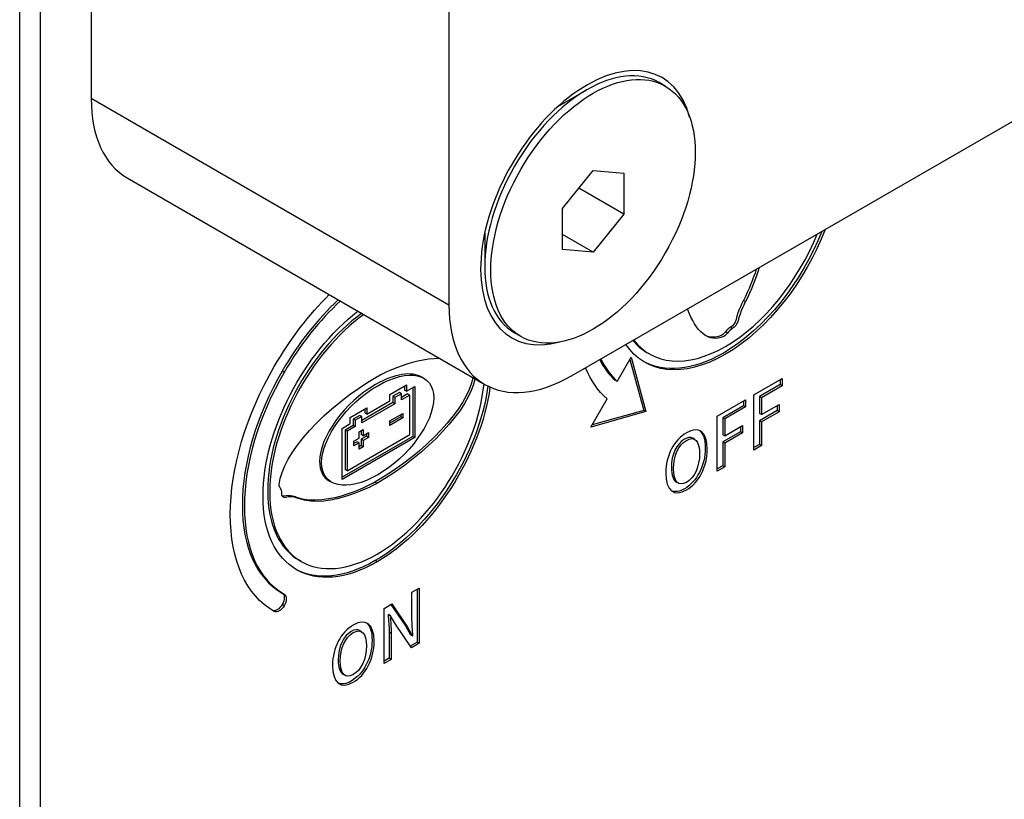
# Model space of a CAD drawing. Header units: millimetres. Extents: x 0 to 2376, y 0 to 1680.
# Tile 42 of 56: x 1342 to 1376, y 1169 to 1196. Entities that reach past the tile are written whole.
import ezdxf

# ---------------------------------------------------------------- set-up
doc = ezdxf.new("R2010")
doc.units = ezdxf.units.MM
doc.header["$LTSCALE"] = 0.2
doc.layers.add('01_Object Line', color=4, linetype='Continuous')

# ---------------------------------------------------------------- blocks, each defined once
blk = doc.blocks.new('A$Cb0c6b5dd')
for p, q in [((288.077, 125.74), (288.077, 0.408)), ((287.37, 0), (287.37, 125.332)), ((289.845, 121.046), (289.845, 75.322)), ((302.219, 113.901), (302.219, 68.177)), ((306.462, 65.728), (330.453, 79.579)), ((305.982, 75.045), (306.992, 75.628)), ((309.704, 75.753), (309.492, 75.876)), ((302.219, 68.177), (289.845, 75.322)), ((291.087, 72.575), (303.462, 65.431)), ((306.144, 71.518), (307.204, 72.837)), ((307.204, 72.837), (308.265, 72.743)), ((308.265, 72.743), (308.265, 71.328)), ((308.265, 71.328), (306.712, 72.225)), ((306.144, 70.104), (306.144, 71.518)), ((308.265, 71.328), (307.204, 70.009)), ((303.457, 70.67), (303.457, 69.504)), ((307.204, 70.009), (306.144, 70.621)), ((307.204, 70.009), (306.144, 70.104)), ((312.482, 68.298), (312.412, 68.339)), ((304.704, 67.093), (304.492, 67.215)), ((311.852, 67.207), (311.782, 67.248)), ((312.022, 67.362), (311.952, 67.402)), ((309.154, 66.485), (309.083, 66.526)), ((308.04, 65.531), (308.523, 66.368)), ((308.483, 66.298), (308.963, 64.533)), ((308.523, 66.368), (309.034, 64.492)), ((296.52, 65.847), (296.449, 65.888)), ((300.176, 65.08), (300.749, 65.411)), ((300.749, 65.411), (300.749, 65.195)), ((301.352, 65.641), (301.282, 65.682)), ((308.04, 65.531), (307.969, 65.572)), ((312.772, 65.069), (313.751, 65.634)), ((313.68, 65.423), (312.962, 65.008)), ((313.68, 65.593), (313.68, 65.423)), ((313.751, 65.382), (313.68, 65.423)), ((313.751, 65.634), (313.751, 65.382)), ((300.176, 64.864), (300.176, 65.08)), ((300.504, 65.149), (300.28, 65.02)), ((300.574, 65.108), (300.351, 64.979)), ((300.574, 65.108), (300.504, 65.149)), ((300.574, 64.892), (300.574, 65.108)), ((300.79, 65.099), (300.574, 64.974)), ((300.678, 65.37), (300.678, 65.236)), ((300.749, 65.195), (300.678, 65.236)), ((300.749, 65.195), (301.036, 65.361)), ((300.861, 65.058), (300.79, 65.099)), ((300.965, 65.32), (300.965, 63.632)), ((301.036, 65.361), (301.036, 63.591)), ((312.772, 63.16), (312.772, 65.069)), ((313.751, 65.382), (313.032, 64.968)), ((300.28, 64.804), (299.205, 64.183)), ((300.351, 64.763), (299.205, 64.101)), ((299.379, 64.404), (300.176, 64.864)), ((300.351, 64.979), (300.28, 65.02)), ((300.28, 65.02), (300.28, 64.804)), ((300.351, 64.763), (300.28, 64.804)), ((300.351, 64.979), (300.351, 64.763)), ((300.861, 65.058), (300.574, 64.892)), ((300.861, 63.692), (300.861, 65.058)), ((307.131, 63.956), (307.692, 64.928)), ((311.501, 64.335), (312.48, 64.9)), ((312.41, 64.86), (312.41, 64.69)), ((312.48, 64.9), (312.48, 64.649)), ((313.032, 64.968), (312.962, 65.008)), ((312.962, 65.008), (312.962, 64.425)), ((313.032, 64.968), (313.032, 64.384)), ((313.032, 64.384), (313.643, 64.737)), ((313.643, 64.737), (313.643, 64.485)), ((298.806, 64.289), (299.379, 64.62)), ((299.309, 64.579), (299.309, 64.445)), ((299.379, 64.404), (299.309, 64.445)), ((299.379, 64.62), (299.379, 64.404)), ((300.178, 64.168), (300.628, 64.426)), ((300.557, 64.386), (300.557, 64.312)), ((300.628, 64.426), (300.628, 64.271)), ((309.034, 64.492), (307.131, 63.956)), ((308.963, 64.533), (307.172, 64.028)), ((309.034, 64.492), (308.963, 64.533)), ((312.41, 64.69), (311.691, 64.275)), ((312.48, 64.649), (311.762, 64.234)), ((312.48, 64.649), (312.41, 64.69)), ((313.572, 64.526), (312.962, 64.173)), ((313.032, 64.384), (312.962, 64.425)), ((313.643, 64.485), (313.032, 64.133)), ((313.572, 64.696), (313.572, 64.526)), ((313.643, 64.485), (313.572, 64.526)), ((298.52, 63.908), (298.806, 64.073)), ((298.806, 64.073), (298.806, 64.289)), ((299.134, 64.358), (298.91, 64.229)), ((298.981, 64.188), (298.91, 64.229)), ((298.91, 64.229), (298.91, 64.013)), ((299.205, 64.317), (298.981, 64.188)), ((298.981, 64.188), (298.981, 63.972)), ((299.205, 64.317), (299.134, 64.358)), ((299.205, 64.101), (299.205, 64.317)), ((300.628, 64.271), (300.177, 64.013)), ((300.177, 64.013), (300.178, 64.168)), ((300.557, 64.312), (300.178, 64.094)), ((300.628, 64.271), (300.557, 64.312)), ((311.501, 62.426), (311.501, 64.335)), ((311.762, 64.234), (311.691, 64.275)), ((311.691, 64.275), (311.691, 63.691)), ((311.762, 64.234), (311.762, 63.65)), ((313.032, 64.133), (312.962, 64.173)), ((312.962, 64.173), (312.962, 63.351)), ((313.032, 64.133), (313.032, 63.311)), ((298.52, 62.139), (298.52, 63.908)), ((298.91, 64.013), (298.624, 63.848)), ((298.694, 63.807), (298.624, 63.848)), ((298.624, 63.848), (298.624, 62.482)), ((298.981, 63.972), (298.694, 63.807)), ((298.694, 63.807), (298.694, 62.442)), ((298.981, 63.972), (298.91, 64.013)), ((299.112, 63.792), (299.255, 63.874)), ((299.112, 63.573), (299.112, 63.792)), ((299.184, 63.834), (299.184, 63.696)), ((299.255, 63.874), (299.255, 63.656)), ((299.255, 63.656), (299.439, 63.762)), ((299.369, 63.721), (299.369, 63.639)), ((299.439, 63.762), (299.439, 63.598)), ((312.302, 63.792), (311.691, 63.44)), ((311.762, 63.65), (312.372, 64.003)), ((312.372, 63.752), (311.762, 63.399)), ((312.302, 63.962), (312.302, 63.792)), ((312.372, 63.752), (312.302, 63.792)), ((312.372, 64.003), (312.372, 63.752)), ((300.965, 63.632), (298.52, 62.22)), ((301.036, 63.591), (298.52, 62.139)), ((298.694, 62.442), (300.861, 63.692)), ((298.927, 63.466), (299.112, 63.573)), ((298.927, 63.302), (298.927, 63.466)), ((299.041, 63.449), (298.927, 63.384)), ((299.112, 63.408), (298.927, 63.302)), ((299.112, 63.408), (299.041, 63.449)), ((299.112, 63.19), (299.112, 63.408)), ((299.255, 63.656), (299.184, 63.696)), ((299.369, 63.639), (299.184, 63.532)), ((299.255, 63.491), (299.184, 63.532)), ((299.184, 63.532), (299.184, 63.313)), ((299.439, 63.598), (299.255, 63.491)), ((299.255, 63.491), (299.255, 63.272)), ((299.439, 63.598), (299.369, 63.639)), ((301.036, 63.591), (300.965, 63.632)), ((310.723, 63.527), (310.652, 63.568)), ((311.762, 63.65), (311.691, 63.691)), ((311.762, 63.399), (311.691, 63.44)), ((311.691, 63.44), (311.691, 62.618)), ((311.762, 63.399), (311.762, 62.577)), ((299.184, 63.313), (299.112, 63.271)), ((299.255, 63.272), (299.112, 63.19)), ((299.255, 63.272), (299.184, 63.313)), ((312.962, 63.351), (312.772, 63.242)), ((313.032, 63.311), (312.772, 63.16)), ((313.032, 63.311), (312.962, 63.351)), ((298.694, 62.442), (298.624, 62.482)), ((311.691, 62.618), (311.501, 62.508)), ((311.762, 62.577), (311.501, 62.426)), ((311.762, 62.577), (311.691, 62.618)), ((298.156, 62.047), (298.085, 62.087)), ((299.727, 62.003), (299.656, 62.044)), ((310.157, 62.011), (310.087, 62.052)), ((297.017, 61.479), (296.946, 61.52)), ((297.111, 59.303), (297.04, 59.343)), ((299.741, 59.292), (299.67, 59.333)), ((300.94, 58.238), (301.187, 58.38)), ((301.117, 58.34), (301.117, 56.513)), ((301.187, 58.38), (301.187, 56.472)), ((296.52, 58.169), (296.449, 58.21)), ((300.94, 57.348), (300.94, 58.238)), ((296.52, 57.771), (296.449, 57.812)), ((299.975, 57.68), (300.242, 57.835)), ((299.975, 55.772), (299.975, 57.68)), ((300.211, 57.817), (300.719, 57.071)), ((300.242, 57.835), (300.79, 57.031)), ((300.128, 57.467), (300.117, 57.46)), ((300.188, 57.42), (300.117, 57.46)), ((300.199, 57.426), (300.128, 57.467)), ((300.199, 57.426), (300.188, 57.42)), ((300.372, 57.127), (300.199, 57.426)), ((299.196, 56.872), (299.126, 56.913)), ((300.92, 56.318), (300.372, 57.127)), ((300.79, 57.031), (300.719, 57.071)), ((300.719, 57.071), (300.892, 56.767)), ((300.79, 57.031), (300.963, 56.726)), ((300.222, 56.814), (300.151, 56.855)), ((300.151, 56.855), (300.151, 55.955)), ((300.222, 56.814), (300.222, 55.914)), ((300.963, 56.726), (300.892, 56.767)), ((300.963, 56.726), (300.974, 56.732)), ((301.117, 56.513), (300.88, 56.376)), ((301.187, 56.472), (300.92, 56.318)), ((301.187, 56.472), (301.117, 56.513)), ((300.151, 55.955), (299.975, 55.853)), ((300.222, 55.914), (299.975, 55.772)), ((300.222, 55.914), (300.151, 55.955)), ((298.631, 55.356), (298.56, 55.397))]:
    blk.add_line(p, q)
for centre, major_axis, ratio, start_param, end_param in [((306.992, 71.546), (-2.5, -4.33), 0.57735, 3.141593, 6.283185), ((306.992, 71.546), (-2.6, -4.503), 0.57735, 2.614372, 6.810406), ((294.087, 77.771), (-3, -5.196), 0.57735, 5.497787, 6.283185), ((305.26, 72.546), (-1.375, -2.382), 0.57735, 3.543256, 3.544531), ((305.26, 72.546), (-1.375, -2.382), 0.57735, 5.880247, 5.881522), ((306.462, 70.627), (-3, -5.196), 0.57735, 5.497787, 7.068583), ((311.956, 66.899), (-0.19, -0.529), 0.571348, 3.715534, 4.213217), ((312.027, 66.858), (-0.19, -0.529), 0.571348, 3.715534, 4.213217), ((295.998, 61.417), (0.365, 0.45), 0.5381, 5.677945, 6.175629)]:
    blk.add_ellipse(centre, major_axis=major_axis, ratio=ratio, start_param=start_param, end_param=end_param)
blk.add_ellipse((307.204, 71.423), major_axis=(-2.5, -4.33), ratio=0.57735)
for points, knots in [([(315.23, 70.79), (314.551, 69.01), (313.261, 67.326), (310.308, 65.622), (309.018, 65.816), (308.339, 66.812)], [-3.677049, -3.677049, -3.677049, -3.677049, -3, -3, -2.322951, -2.322951, -2.322951, -2.322951]), ([(308.609, 66.968), (309.264, 66.113), (310.442, 65.968), (313.126, 67.518), (314.305, 69.023), (314.959, 70.634)], [-3.653978, -3.653978, -3.653978, -3.653978, -3, -3, -2.346022, -2.346022, -2.346022, -2.346022]), ([(315.118, 70.726), (314.429, 68.985), (313.161, 67.35), (310.641, 65.896), (309.667, 65.829), (308.954, 66.22)], [-3.663686, -3.663686, -3.663686, -3.663686, -3, -3, -2.508233, -2.508233, -2.508233, -2.508233]), ([(312.412, 68.339), (312.412, 68.339), (312.214, 67.98), (312.152, 67.673), (312.13, 67.558), (312.042, 67.452), (311.952, 67.402)], [-9, -9, -9, -9, -8, -8, -8, -7, -7, -7, -7]), ([(312.482, 68.298), (312.482, 68.298), (312.284, 67.94), (312.223, 67.632), (312.2, 67.518), (312.113, 67.411), (312.022, 67.362)], [-9, -9, -9, -9, -8, -8, -8, -7, -7, -7, -7]), ([(299.741, 59.292), (297.561, 58.033), (295.787, 59.057), (295.787, 63.827), (297.206, 66.524), (299.067, 67.968)], [-4, -4, -4, -4, -3, -3, -2.105444, -2.105444, -2.105444, -2.105444]), ([(299.201, 67.891), (297.37, 66.566), (295.949, 63.936), (295.949, 60.566), (296.367, 59.732), (297.04, 59.343)], [-3.922512, -3.922512, -3.922512, -3.922512, -3, -3, -2.5, -2.5, -2.5, -2.5]), ([(299.272, 67.85), (297.441, 66.525), (296.02, 63.895), (296.02, 59.34), (297.689, 58.376), (301.634, 60.654), (303.201, 63.199), (303.433, 65.447)], [-3.922512, -3.922512, -3.922512, -3.922512, -3, -3, -2, -2, -1.077488, -1.077488, -1.077488, -1.077488]), ([(311.852, 67.207), (311.815, 67.157), (311.771, 67.113), (311.727, 67.093), (311.21, 66.852), (310.756, 67.239), (310.477, 68.046)], [-6, -6, -6, -6, -5, -5, -5, -4.397357, -4.397357, -4.397357, -4.397357]), ([(311.782, 67.248), (311.744, 67.198), (311.701, 67.154), (311.656, 67.133), (311.45, 67.038), (311.253, 67.041), (311.074, 67.132)], [-6, -6, -6, -6, -5, -5, -5, -4.759551, -4.759551, -4.759551, -4.759551]), ([(296.175, 57.572), (295.195, 58.138), (294.655, 59.331), (294.655, 60.932), (294.655, 62.532), (295.195, 64.349), (296.175, 66.046)], [-5, -5, -5, -5, -4, -4, -4, -3, -3, -3, -3]), ([(296.449, 65.888), (295.561, 64.35), (295.072, 62.704), (295.072, 61.254), (295.072, 59.803), (295.561, 58.722), (296.449, 58.21)], [-10, -10, -10, -10, -9, -9, -9, -8, -8, -8, -8]), ([(296.52, 65.847), (295.631, 64.309), (295.142, 62.663), (295.142, 61.213), (295.142, 59.763), (295.631, 58.682), (296.52, 58.169)], [-10, -10, -10, -10, -9, -9, -9, -8, -8, -8, -8]), ([(301.282, 65.682), (300.932, 65.884), (300.346, 65.811), (299.683, 65.428), (298.612, 64.809), (297.744, 63.617), (297.744, 62.44), (297.87, 62.212), (298.085, 62.087)], [-2.619017, -2.619017, -2.619017, -2.619017, -2, -2, -2, -1, -1, -0.619012, -0.619012, -0.619012, -0.619012]), ([(299.754, 62.301), (300.825, 62.919), (301.694, 64.111), (301.694, 65.816), (300.825, 66.006), (299.754, 65.387), (298.683, 64.769), (297.815, 63.576), (297.815, 61.872), (298.683, 61.682), (299.754, 62.301)], [-4, -4, -4, -4, -3, -3, -2, -2, -2, -1, -1, 0, 0, 0, 0]), ([(296.387, 61.843), (296.363, 61.873), (296.347, 61.913), (296.351, 61.967), (296.435, 63.007), (297.926, 64.657), (299.754, 65.713)], [-6, -6, -6, -6, -5, -5, -5, -4, -4, -4, -4]), ([(309.719, 62.359), (309.719, 62.974), (310.013, 63.512), (310.437, 63.757), (310.862, 64.002), (311.158, 63.805), (311.158, 63.19), (311.158, 62.576), (310.862, 62.024), (310.437, 61.779), (310.013, 61.533), (309.719, 61.745), (309.719, 62.359)], [-4, -4, -4, -4, -3, -3, -3, -2.000019, -2.000019, -2.000019, -1, -1, -1, 0, 0, 0, 0]), ([(310.889, 63.835), (311.014, 63.739), (311.087, 63.536), (311.087, 63.231), (311.087, 62.617), (310.791, 62.064), (310.366, 61.819), (310.193, 61.719), (310.04, 61.695), (309.922, 61.744)], [-2.496579, -2.496579, -2.496579, -2.496579, -2.000019, -2.000019, -2.000019, -1, -1, -1, -0.590267, -0.590267, -0.590267, -0.590267]), ([(310.652, 63.568), (310.577, 63.611), (310.48, 63.602), (310.366, 63.536), (310.093, 63.378), (309.915, 63.003), (309.915, 62.555), (309.915, 62.287), (309.978, 62.114), (310.087, 62.052)], [-3.414359, -3.414359, -3.414359, -3.414359, -3, -3, -3, -2.000026, -2.000026, -2.000026, -1.40461, -1.40461, -1.40461, -1.40461]), ([(310.891, 63.036), (310.891, 63.485), (310.711, 63.653), (310.437, 63.495), (310.163, 63.337), (309.986, 62.962), (309.986, 62.514), (309.986, 62.065), (310.163, 61.882), (310.437, 62.04), (310.711, 62.199), (310.891, 62.588), (310.891, 63.036)], [-4, -4, -4, -4, -3, -3, -3, -2.000026, -2.000026, -2.000026, -1, -1, -1, 0, 0, 0, 0]), ([(297.017, 61.479), (297.017, 61.479), (296.806, 61.586), (296.57, 61.521), (296.482, 61.496), (296.434, 61.569), (296.436, 61.675)], [-9, -9, -9, -9, -8, -8, -8, -7, -7, -7, -7]), ([(296.946, 61.52), (296.946, 61.52), (296.735, 61.627), (296.499, 61.561), (296.487, 61.558), (296.475, 61.556), (296.464, 61.557)], [-9, -9, -9, -9, -8, -8, -8, -7.855803, -7.855803, -7.855803, -7.855803]), ([(298.192, 55.705), (298.192, 56.319), (298.486, 56.857), (298.911, 57.102), (299.335, 57.347), (299.631, 57.15), (299.631, 56.536), (299.631, 55.921), (299.335, 55.369), (298.911, 55.124), (298.486, 54.879), (298.192, 55.09), (298.192, 55.705)], [-4, -4, -4, -4, -3, -3, -3, -2.000019, -2.000019, -2.000019, -1, -1, -1, 0, 0, 0, 0]), ([(299.126, 56.913), (299.051, 56.956), (298.953, 56.947), (298.84, 56.881), (298.566, 56.723), (298.388, 56.348), (298.388, 55.9), (298.388, 55.633), (298.451, 55.46), (298.56, 55.397)], [-3.414359, -3.414359, -3.414359, -3.414359, -3, -3, -3, -2.000026, -2.000026, -2.000026, -1.40461, -1.40461, -1.40461, -1.40461]), ([(299.362, 57.18), (299.488, 57.084), (299.561, 56.882), (299.561, 56.576), (299.561, 55.962), (299.264, 55.41), (298.84, 55.165), (298.666, 55.064), (298.514, 55.04), (298.395, 55.089)], [-2.496579, -2.496579, -2.496579, -2.496579, -2.000019, -2.000019, -2.000019, -1, -1, -1, -0.590267, -0.590267, -0.590267, -0.590267]), ([(299.364, 56.381), (299.364, 56.83), (299.185, 56.998), (298.911, 56.84), (298.637, 56.682), (298.459, 56.307), (298.459, 55.859), (298.459, 55.41), (298.637, 55.227), (298.911, 55.386), (299.185, 55.544), (299.364, 55.933), (299.364, 56.381)], [-4, -4, -4, -4, -3, -3, -3, -2.000026, -2.000026, -2.000026, -1, -1, -1, 0, 0, 0, 0])]:
    blk.add_open_spline(points, degree=3, knots=knots)
for points in [[(312.853, 69.418), (312.737, 69.064), (312.593, 68.698), (312.412, 68.339)], [(312.956, 69.477), (312.835, 69.092), (312.681, 68.691), (312.482, 68.298)], [(296.175, 66.046), (296.731, 67.009), (297.382, 67.85), (298.077, 68.54)], [(298.392, 68.358), (297.68, 67.697), (297.011, 66.861), (296.449, 65.888)], [(298.462, 68.317), (297.751, 67.656), (297.081, 66.821), (296.52, 65.847)], [(308.583, 66.953), (308.728, 66.777), (308.896, 66.634), (309.083, 66.526)], [(299.754, 65.713), (299.754, 65.713), (300.893, 66.355), (301.895, 66.335)], [(307.435, 66.29), (307.578, 66.013), (307.756, 65.772), (307.969, 65.572)], [(307.474, 66.313), (307.622, 66.009), (307.81, 65.746), (308.04, 65.531)], [(307.692, 64.928), (307.375, 65.212), (307.126, 65.578), (306.946, 66.007)], [(303.044, 65.672), (302.865, 64.629), (301.417, 63.06), (299.656, 62.044)], [(303.115, 65.631), (302.936, 64.588), (301.487, 63.019), (299.727, 62.003)], [(303.568, 65.374), (303.248, 63.039), (301.622, 60.459), (299.67, 59.333)], [(303.64, 65.34), (303.322, 63.003), (301.695, 60.42), (299.741, 59.292)], [(299.656, 62.044), (299.656, 62.044), (298.021, 61.122), (296.946, 61.52)], [(299.727, 62.003), (299.727, 62.003), (298.092, 61.082), (297.017, 61.479)], [(299.67, 59.333), (298.598, 58.714), (297.624, 58.647), (296.911, 59.038)], [(296.449, 58.21), (296.544, 58.155), (296.544, 57.977), (296.449, 57.812)], [(296.52, 58.169), (296.615, 58.114), (296.615, 57.936), (296.52, 57.771)], [(296.449, 57.812), (296.358, 57.654), (296.213, 57.566), (296.117, 57.606)], [(296.52, 57.771), (296.424, 57.606), (296.27, 57.517), (296.175, 57.572)], [(300.117, 57.46), (300.131, 57.271), (300.151, 57.062), (300.151, 56.855)], [(300.188, 57.42), (300.201, 57.23), (300.222, 57.022), (300.222, 56.814)], [(300.974, 56.732), (300.961, 56.922), (300.94, 57.141), (300.94, 57.348)]]:
    blk.add_open_spline(points, degree=3)

msp = doc.modelspace()

# ---------------------------------------------------------------- block references
at = {"layer": '01_Object Line'}
msp.add_blockref('A$Cb0c6b5dd', (1054.389, 1117.873), dxfattribs=at)

doc.saveas('drawing.dxf')
